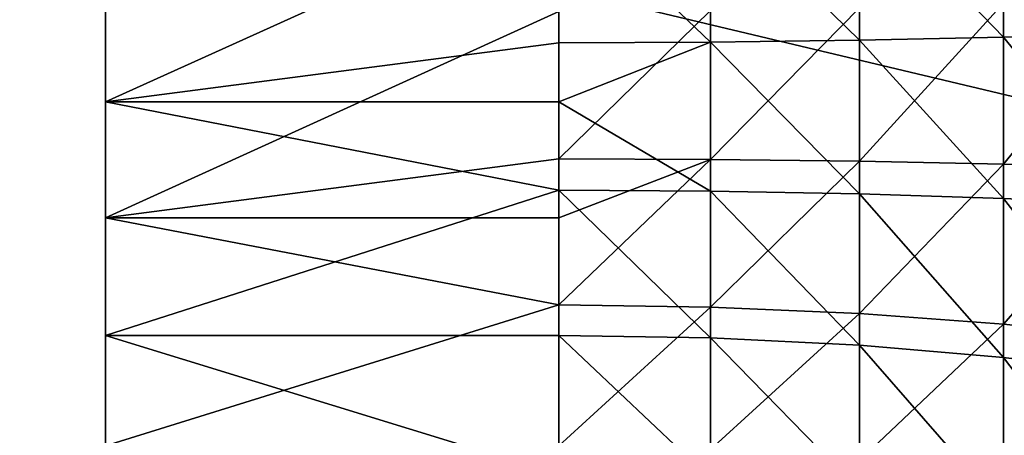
# Model space of a CAD drawing. Extents: x -118 to 117, y 0 to 85.
# Tile 43 of 99: x -44 to -26, y 41 to 48. Entities that reach past the tile are written whole.
import ezdxf

# ---------------------------------------------------------------- set-up
doc = ezdxf.new("R2010")
doc.units = 0
doc.header["$LTSCALE"] = 25.4
doc.layers.get('0').update_dxf_attribs({"color": 13, "linetype": 'CONTINUOUS'})

# ---------------------------------------------------------------- blocks, each defined once
blk = doc.blocks.new('INA-4907_STL')
at = {"color": 18}
mesh = blk.add_polyface(dxfattribs=at)
corners = [(100, 16.979, 92.39), (-100, 64.551, 87.39), (-100, 16.979, 92.39), (-97.853, 84.979, 85.243), (97.853, 84.979, 85.243), (100, 64.551, 87.39)]
mesh.append_faces([[corners[k] for k in face] for face in [(0, 1, 2), (4, 0, 5)]], dxfattribs={"vtx0": -1, "color": 18})
mesh.append_faces([[corners[k] for k in face] for face in [(1, 0, 3), (3, 0, 4)]], dxfattribs={"vtx0": -1, "vtx1": -1, "color": 18})
mesh = blk.add_polyface(dxfattribs=at)
corners = [(-97.853, 84.979, 19.537), (-100, 16.979, 12.39), (-100, 64.551, 17.39), (100, 16.979, 12.39), (97.853, 84.979, 19.537), (100, 64.551, 17.39)]
mesh.append_faces([[corners[k] for k in face] for face in [(0, 1, 2), (3, 4, 5)]], dxfattribs={"vtx0": -1, "color": 18})
mesh.append_faces([[corners[k] for k in face] for face in [(1, 0, 3)]], dxfattribs={"vtx0": -1, "vtx1": -1, "color": 18})
mesh.append_faces([[corners[k] for k in face] for face in [(3, 0, 4)]], dxfattribs={"vtx0": -1, "vtx2": -1, "color": 18})
at = {"color": 7}
mesh = blk.add_polyface(dxfattribs=at)
corners = [(-96.502, 83.479, 83.893), (-100, 15.479, 91.04), (-100, 50.201, 87.39), (100, 15.479, 91.04), (96.502, 83.479, 83.893), (100, 50.201, 87.39)]
mesh.append_faces([[corners[k] for k in face] for face in [(0, 1, 2), (3, 4, 5)]], dxfattribs={"vtx0": -1, "color": 7})
mesh.append_faces([[corners[k] for k in face] for face in [(1, 0, 3)]], dxfattribs={"vtx0": -1, "vtx1": -1, "color": 7})
mesh.append_faces([[corners[k] for k in face] for face in [(3, 0, 4)]], dxfattribs={"vtx0": -1, "vtx2": -1, "color": 7})
mesh = blk.add_polyface(dxfattribs=at)
corners = [(100, 15.479, 13.741), (-100, 50.201, 17.39), (-100, 15.479, 13.741), (-96.502, 83.479, 20.888), (96.502, 83.479, 20.888), (100, 50.201, 17.39)]
mesh.append_faces([[corners[k] for k in face] for face in [(0, 1, 2), (4, 0, 5)]], dxfattribs={"vtx0": -1, "color": 7})
mesh.append_faces([[corners[k] for k in face] for face in [(1, 0, 3), (3, 0, 4)]], dxfattribs={"vtx0": -1, "vtx1": -1, "color": 7})
mesh = blk.add_polyface(dxfattribs=at)
corners = [(-42.173, 30.817, 58.049), (-42.173, 30.299, 49.684), (-42.173, 30.03, 53.899), (-42.173, 31.608, 45.668), (-42.173, 32.612, 61.872), (-42.173, 33.875, 42.104), (-42.173, 35.301, 65.13), (-42.173, 36.957, 39.216), (-42.173, 38.715, 67.616), (-42.173, 40.66, 37.185), (-42.173, 42.641, 69.175), (-42.173, 44.752, 36.139), (-42.173, 46.831, 69.708), (-42.173, 48.976, 36.143), (-42.173, 51.022, 69.183), (-42.173, 53.066, 37.198), (-42.173, 54.95, 67.632), (-42.173, 56.765, 39.236), (-42.173, 58.37, 65.153), (-42.173, 59.841, 42.131), (-42.173, 61.065, 61.901), (-42.173, 62.101, 45.699), (-42.173, 62.868, 58.081), (-42.173, 63.402, 49.717), (-42.173, 63.663, 53.933)]
mesh.append_faces([[corners[k] for k in face] for face in [(0, 1, 2), (23, 22, 24)]], dxfattribs={"vtx0": -1, "color": 7})
mesh.append_faces([[corners[k] for k in face] for face in [(1, 0, 3), (3, 4, 5), (5, 6, 7), (7, 8, 9), (9, 10, 11), (11, 12, 13), (13, 14, 15), (15, 16, 17), (17, 18, 19), (19, 20, 21), (21, 22, 23)]], dxfattribs={"vtx0": -1, "vtx1": -1, "color": 7})
mesh.append_faces([[corners[k] for k in face] for face in [(3, 0, 4), (5, 4, 6), (7, 6, 8), (9, 8, 10), (11, 10, 12), (13, 12, 14), (15, 14, 16), (17, 16, 18), (19, 18, 20), (21, 20, 22)]], dxfattribs={"vtx0": -1, "vtx2": -1, "color": 7})
mesh = blk.add_polyface(dxfattribs=at)
corners = [(-34.048, 50.507, 69.306), (-42.173, 51.022, 69.183), (-42.173, 46.831, 69.708)]
mesh.append_faces([[corners[k] for k in face] for face in [(0, 1, 2)]], dxfattribs={"color": 7})
mesh = blk.add_polyface(dxfattribs=at)
corners = [(-23.631, 48.06, 72.451), (-26.076, 50.85, 70.848), (-26.076, 47.986, 71.253), (-23.631, 51.111, 72.021)]
mesh.append_faces([[corners[k] for k in face] for face in [(0, 1, 2), (1, 0, 3)]], dxfattribs={"vtx0": -1, "color": 7})
mesh = blk.add_polyface(dxfattribs=at)
corners = [(-26.076, 47.986, 71.253), (-28.657, 50.66, 69.996), (-28.657, 47.932, 70.382), (-26.076, 50.85, 70.848)]
mesh.append_faces([[corners[k] for k in face] for face in [(0, 1, 2), (1, 0, 3)]], dxfattribs={"vtx0": -1, "color": 7})
mesh = blk.add_polyface(dxfattribs=at)
corners = [(-28.657, 47.932, 70.382), (-31.329, 50.545, 69.479), (-31.329, 47.9, 69.853), (-28.657, 50.66, 69.996)]
mesh.append_faces([[corners[k] for k in face] for face in [(0, 1, 2), (1, 0, 3)]], dxfattribs={"vtx0": -1, "color": 7})
mesh = blk.add_polyface(dxfattribs=at)
corners = [(-34.048, 50.507, 69.306), (-42.173, 46.831, 69.708), (-34.048, 47.889, 69.676)]
mesh.append_faces([[corners[k] for k in face] for face in [(0, 1, 2)]], dxfattribs={"color": 7})
mesh = blk.add_polyface(dxfattribs=at)
corners = [(-31.329, 47.9, 69.853), (-34.048, 50.507, 69.306), (-34.048, 47.889, 69.676), (-31.329, 50.545, 69.479)]
mesh.append_faces([[corners[k] for k in face] for face in [(0, 1, 2), (1, 0, 3)]], dxfattribs={"vtx0": -1, "color": 7})
mesh = blk.add_polyface(dxfattribs=at)
corners = [(-34.048, 48.45, 36.085), (-42.173, 44.752, 36.139), (-42.173, 48.976, 36.143)]
mesh.append_faces([[corners[k] for k in face] for face in [(0, 1, 2)]], dxfattribs={"color": 7})
mesh = blk.add_polyface(dxfattribs=at)
corners = [(-23.631, 48.715, 33.316), (-26.076, 45.709, 34.463), (-26.076, 48.6, 34.512), (-23.631, 45.635, 33.265)]
mesh.append_faces([[corners[k] for k in face] for face in [(0, 1, 2), (1, 0, 3)]], dxfattribs={"vtx0": -1, "color": 7})
mesh = blk.add_polyface(dxfattribs=at)
corners = [(-26.076, 48.6, 34.512), (-28.657, 45.763, 35.334), (-28.657, 48.517, 35.381), (-26.076, 45.709, 34.463)]
mesh.append_faces([[corners[k] for k in face] for face in [(0, 1, 2), (1, 0, 3)]], dxfattribs={"vtx0": -1, "color": 7})
mesh = blk.add_polyface(dxfattribs=at)
corners = [(-34.048, 45.806, 36.04), (-42.173, 44.752, 36.139), (-34.048, 48.45, 36.085)]
mesh.append_faces([[corners[k] for k in face] for face in [(0, 1, 2)]], dxfattribs={"color": 7})
mesh = blk.add_polyface(dxfattribs=at)
corners = [(-31.329, 48.467, 35.908), (-34.048, 45.806, 36.04), (-34.048, 48.45, 36.085), (-31.329, 45.795, 35.863)]
mesh.append_faces([[corners[k] for k in face] for face in [(0, 1, 2), (1, 0, 3)]], dxfattribs={"vtx0": -1, "color": 7})
mesh = blk.add_polyface(dxfattribs=at)
corners = [(-28.657, 48.517, 35.381), (-31.329, 45.795, 35.863), (-31.329, 48.467, 35.908), (-28.657, 45.763, 35.334)]
mesh.append_faces([[corners[k] for k in face] for face in [(0, 1, 2), (1, 0, 3)]], dxfattribs={"vtx0": -1, "color": 7})
mesh = blk.add_polyface(dxfattribs=at)
corners = [(-23.631, 44.98, 72.4), (-26.076, 47.986, 71.253), (-26.076, 45.095, 71.204), (-23.631, 48.06, 72.451)]
mesh.append_faces([[corners[k] for k in face] for face in [(0, 1, 2), (1, 0, 3)]], dxfattribs={"vtx0": -1, "color": 7})
mesh = blk.add_polyface(dxfattribs=at)
corners = [(-34.048, 47.889, 69.676), (-42.173, 46.831, 69.708), (-34.048, 46.831, 69.708)]
mesh.append_faces([[corners[k] for k in face] for face in [(0, 1, 2)]], dxfattribs={"color": 7})
mesh = blk.add_polyface(dxfattribs=at)
corners = [(-31.329, 47.9, 69.853), (-34.048, 47.889, 69.676), (-34.048, 46.831, 69.708)]
mesh.append_faces([[corners[k] for k in face] for face in [(0, 1, 2)]], dxfattribs={"color": 7})
mesh = blk.add_polyface(dxfattribs=at)
corners = [(-31.329, 47.9, 69.853), (-34.048, 46.831, 69.708), (-31.329, 45.228, 69.808)]
mesh.append_faces([[corners[k] for k in face] for face in [(0, 1, 2)]], dxfattribs={"color": 7})
mesh = blk.add_polyface(dxfattribs=at)
corners = [(-28.657, 45.178, 70.336), (-31.329, 47.9, 69.853), (-31.329, 45.228, 69.808), (-28.657, 47.932, 70.382)]
mesh.append_faces([[corners[k] for k in face] for face in [(0, 1, 2), (1, 0, 3)]], dxfattribs={"vtx0": -1, "color": 7})
mesh = blk.add_polyface(dxfattribs=at)
corners = [(-26.076, 45.095, 71.204), (-28.657, 47.932, 70.382), (-28.657, 45.178, 70.336), (-26.076, 47.986, 71.253)]
mesh.append_faces([[corners[k] for k in face] for face in [(0, 1, 2), (1, 0, 3)]], dxfattribs={"vtx0": -1, "color": 7})
mesh = blk.add_polyface(dxfattribs=at)
corners = [(-34.048, 46.831, 69.708), (-42.173, 46.831, 69.708), (-34.048, 45.245, 69.632)]
mesh.append_faces([[corners[k] for k in face] for face in [(0, 1, 2)]], dxfattribs={"color": 7})
mesh = blk.add_polyface(dxfattribs=at)
corners = [(-34.048, 45.245, 69.632), (-42.173, 46.831, 69.708), (-42.173, 42.641, 69.175)]
mesh.append_faces([[corners[k] for k in face] for face in [(0, 1, 2)]], dxfattribs={"color": 7})
mesh = blk.add_polyface(dxfattribs=at)
corners = [(-31.329, 45.228, 69.808), (-34.048, 46.831, 69.708), (-34.048, 45.245, 69.632)]
mesh.append_faces([[corners[k] for k in face] for face in [(0, 1, 2)]], dxfattribs={"color": 7})
mesh = blk.add_polyface(dxfattribs=at)
corners = [(-34.048, 44.752, 36.139), (-42.173, 44.752, 36.139), (-34.048, 45.806, 36.04)]
mesh.append_faces([[corners[k] for k in face] for face in [(0, 1, 2)]], dxfattribs={"color": 7})
mesh = blk.add_polyface(dxfattribs=at)
corners = [(-31.329, 45.795, 35.863), (-34.048, 44.752, 36.139), (-34.048, 45.806, 36.04)]
mesh.append_faces([[corners[k] for k in face] for face in [(0, 1, 2)]], dxfattribs={"color": 7})
mesh = blk.add_polyface(dxfattribs=at)
corners = [(-31.329, 43.15, 36.237), (-34.048, 43.188, 36.41), (-31.329, 45.795, 35.863)]
mesh.append_faces([[corners[k] for k in face] for face in [(0, 1, 2)]], dxfattribs={"color": 7})
mesh = blk.add_polyface(dxfattribs=at)
corners = [(-31.329, 45.795, 35.863), (-34.048, 43.188, 36.41), (-34.048, 44.752, 36.139)]
mesh.append_faces([[corners[k] for k in face] for face in [(0, 1, 2)]], dxfattribs={"color": 7})
mesh = blk.add_polyface(dxfattribs=at)
corners = [(-28.657, 45.763, 35.334), (-31.329, 43.15, 36.237), (-31.329, 45.795, 35.863), (-28.657, 43.035, 35.72)]
mesh.append_faces([[corners[k] for k in face] for face in [(0, 1, 2), (1, 0, 3)]], dxfattribs={"vtx0": -1, "color": 7})
mesh = blk.add_polyface(dxfattribs=at)
corners = [(-26.076, 45.709, 34.463), (-28.657, 43.035, 35.72), (-28.657, 45.763, 35.334), (-26.076, 42.845, 34.868)]
mesh.append_faces([[corners[k] for k in face] for face in [(0, 1, 2), (1, 0, 3)]], dxfattribs={"vtx0": -1, "color": 7})
mesh = blk.add_polyface(dxfattribs=at)
corners = [(-23.631, 45.635, 33.265), (-26.076, 42.845, 34.868), (-26.076, 45.709, 34.463), (-23.631, 42.584, 33.696)]
mesh.append_faces([[corners[k] for k in face] for face in [(0, 1, 2), (1, 0, 3)]], dxfattribs={"vtx0": -1, "color": 7})
mesh = blk.add_polyface(dxfattribs=at)
corners = [(-34.048, 45.245, 69.632), (-42.173, 42.641, 69.175), (-34.048, 42.641, 69.175)]
mesh.append_faces([[corners[k] for k in face] for face in [(0, 1, 2)]], dxfattribs={"color": 7})
mesh = blk.add_polyface(dxfattribs=at)
corners = [(-31.329, 42.596, 69.346), (-34.048, 45.245, 69.632), (-34.048, 42.641, 69.175), (-31.329, 45.228, 69.808)]
mesh.append_faces([[corners[k] for k in face] for face in [(0, 1, 2), (1, 0, 3)]], dxfattribs={"vtx0": -1, "color": 7})
mesh = blk.add_polyface(dxfattribs=at)
corners = [(-28.657, 42.464, 69.859), (-31.329, 45.228, 69.808), (-31.329, 42.596, 69.346), (-28.657, 45.178, 70.336)]
mesh.append_faces([[corners[k] for k in face] for face in [(0, 1, 2), (1, 0, 3)]], dxfattribs={"vtx0": -1, "color": 7})
mesh = blk.add_polyface(dxfattribs=at)
corners = [(-26.076, 42.246, 70.704), (-28.657, 45.178, 70.336), (-28.657, 42.464, 69.859), (-26.076, 45.095, 71.204)]
mesh.append_faces([[corners[k] for k in face] for face in [(0, 1, 2), (1, 0, 3)]], dxfattribs={"vtx0": -1, "color": 7})
mesh = blk.add_polyface(dxfattribs=at)
corners = [(-23.631, 41.946, 71.867), (-26.076, 45.095, 71.204), (-26.076, 42.246, 70.704), (-23.631, 44.98, 72.4)]
mesh.append_faces([[corners[k] for k in face] for face in [(0, 1, 2), (1, 0, 3)]], dxfattribs={"vtx0": -1, "color": 7})
mesh = blk.add_polyface(dxfattribs=at)
corners = [(-34.048, 43.188, 36.41), (-42.173, 44.752, 36.139), (-34.048, 44.752, 36.139)]
mesh.append_faces([[corners[k] for k in face] for face in [(0, 1, 2)]], dxfattribs={"color": 7})
mesh = blk.add_polyface(dxfattribs=at)
corners = [(-34.048, 43.188, 36.41), (-42.173, 40.66, 37.185), (-42.173, 44.752, 36.139)]
mesh.append_faces([[corners[k] for k in face] for face in [(0, 1, 2)]], dxfattribs={"color": 7})
mesh = blk.add_polyface(dxfattribs=at)
corners = [(-34.048, 40.66, 37.185), (-42.173, 40.66, 37.185), (-34.048, 43.188, 36.41)]
mesh.append_faces([[corners[k] for k in face] for face in [(0, 1, 2)]], dxfattribs={"color": 7})
mesh = blk.add_polyface(dxfattribs=at)
corners = [(-31.329, 43.15, 36.237), (-34.048, 40.66, 37.185), (-34.048, 43.188, 36.41), (-31.329, 40.595, 37.02)]
mesh.append_faces([[corners[k] for k in face] for face in [(0, 1, 2), (1, 0, 3)]], dxfattribs={"vtx0": -1, "color": 7})
mesh = blk.add_polyface(dxfattribs=at)
corners = [(-28.657, 43.035, 35.72), (-31.329, 40.595, 37.02), (-31.329, 43.15, 36.237), (-28.657, 40.401, 36.527)]
mesh.append_faces([[corners[k] for k in face] for face in [(0, 1, 2), (1, 0, 3)]], dxfattribs={"vtx0": -1, "color": 7})
mesh = blk.add_polyface(dxfattribs=at)
corners = [(-26.076, 42.845, 34.868), (-28.657, 40.401, 36.527), (-28.657, 43.035, 35.72), (-26.076, 40.08, 35.716)]
mesh.append_faces([[corners[k] for k in face] for face in [(0, 1, 2), (1, 0, 3)]], dxfattribs={"vtx0": -1, "color": 7})
mesh = blk.add_polyface(dxfattribs=at)
corners = [(-23.631, 42.584, 33.696), (-26.076, 40.08, 35.716), (-26.076, 42.845, 34.868), (-23.631, 39.639, 34.599)]
mesh.append_faces([[corners[k] for k in face] for face in [(0, 1, 2), (1, 0, 3)]], dxfattribs={"vtx0": -1, "color": 7})
mesh = blk.add_polyface(dxfattribs=at)
corners = [(-34.048, 40.14, 68.316), (-42.173, 42.641, 69.175), (-42.173, 38.715, 67.616)]
mesh.append_faces([[corners[k] for k in face] for face in [(0, 1, 2)]], dxfattribs={"color": 7})
mesh = blk.add_polyface(dxfattribs=at)
corners = [(-34.048, 42.641, 69.175), (-42.173, 42.641, 69.175), (-34.048, 40.14, 68.316)]
mesh.append_faces([[corners[k] for k in face] for face in [(0, 1, 2)]], dxfattribs={"color": 7})
mesh = blk.add_polyface(dxfattribs=at)
corners = [(-31.329, 40.069, 68.478), (-34.048, 42.641, 69.175), (-34.048, 40.14, 68.316), (-31.329, 42.596, 69.346)]
mesh.append_faces([[corners[k] for k in face] for face in [(0, 1, 2), (1, 0, 3)]], dxfattribs={"vtx0": -1, "color": 7})
mesh = blk.add_polyface(dxfattribs=at)
corners = [(-28.657, 39.859, 68.964), (-31.329, 42.596, 69.346), (-31.329, 40.069, 68.478), (-28.657, 42.464, 69.859)]
mesh.append_faces([[corners[k] for k in face] for face in [(0, 1, 2), (1, 0, 3)]], dxfattribs={"vtx0": -1, "color": 7})
mesh = blk.add_polyface(dxfattribs=at)
corners = [(-26.076, 39.511, 69.765), (-28.657, 42.464, 69.859), (-28.657, 39.859, 68.964), (-26.076, 42.246, 70.704)]
mesh.append_faces([[corners[k] for k in face] for face in [(0, 1, 2), (1, 0, 3)]], dxfattribs={"vtx0": -1, "color": 7})
mesh = blk.add_polyface(dxfattribs=at)
corners = [(-23.631, 39.033, 70.867), (-26.076, 42.246, 70.704), (-26.076, 39.511, 69.765), (-23.631, 41.946, 71.867)]
mesh.append_faces([[corners[k] for k in face] for face in [(0, 1, 2), (1, 0, 3)]], dxfattribs={"vtx0": -1, "color": 7})

msp = doc.modelspace()

# ---------------------------------------------------------------- block references
at = {"color": 0}
msp.add_blockref('INA-4907_STL', (0, 0), dxfattribs=at)

doc.saveas('drawing.dxf')
